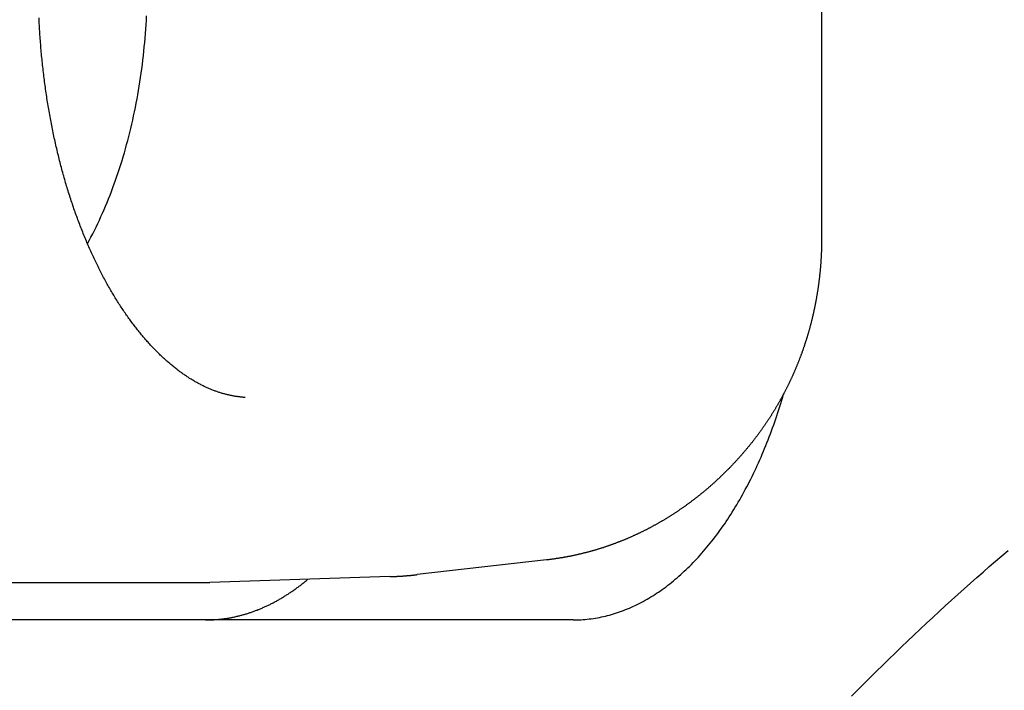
# Model space of a CAD drawing. Extents: x 668 to 3164, y 1007 to 2724.
# Tile 8 of 152: x 900 to 913, y 1741 to 1750. Entities that reach past the tile are written whole.
import ezdxf

# ---------------------------------------------------------------- set-up
doc = ezdxf.new("R2010")
doc.units = 0
doc.layers.add('KF_GRAVIS_12_RIGHT', color=7, linetype='CONTINUOUS')

# ---------------------------------------------------------------- blocks, each defined once
blk = doc.blocks.new('*U16')
at = {"layer": 'KF_GRAVIS_12_RIGHT'}
for p, q in [((81.6254, -499.6168), (81.6254, -506.3832)), ((77.9427, -510.6974), (76.2135, -510.894)), ((59.2608, -511), (73.3857, -511)), ((75.848, -510.9207), (73.4393, -510.9991)), ((78.2996, -511.5), (65.5322, -511.5))]:
    blk.add_line(p, q, dxfattribs=at)
for points in [[(73.9123, -508.523, 0), (73.9023, -508.523, 0), (73.8923, -508.522, 0), (73.8822, -508.521, 0), (73.8722, -508.52, 0), (73.8621, -508.519, 0), (73.852, -508.518, 0), (73.8419, -508.517, 0), (73.8317, -508.516, 0), (73.8216, -508.515, 0), (73.8115, -508.513, 0), (73.8013, -508.512, 0), (73.7911, -508.51, 0), (73.7809, -508.509, 0), (73.7707, -508.507, 0), (73.7605, -508.505, 0), (73.7503, -508.503, 0), (73.7401, -508.501, 0), (73.7298, -508.499, 0), (73.7196, -508.497, 0), (73.7093, -508.495, 0), (73.699, -508.493, 0), (73.6887, -508.49, 0), (73.6784, -508.488, 0), (73.6681, -508.485, 0), (73.6577, -508.483, 0), (73.6474, -508.48, 0), (73.637, -508.477, 0), (73.6267, -508.475, 0), (73.6163, -508.472, 0), (73.6059, -508.469, 0), (73.5955, -508.465, 0), (73.5851, -508.462, 0), (73.5747, -508.459, 0), (73.5642, -508.456, 0), (73.5538, -508.452, 0), (73.5433, -508.449, 0), (73.5329, -508.445, 0), (73.5224, -508.441, 0), (73.5119, -508.438, 0), (73.5014, -508.434, 0), (73.4909, -508.43, 0), (73.4804, -508.426, 0), (73.4698, -508.421, 0), (73.4593, -508.417, 0), (73.4488, -508.413, 0), (73.4382, -508.408, 0), (73.4276, -508.404, 0), (73.417, -508.399, 0), (73.4065, -508.395, 0), (73.3959, -508.39, 0), (73.3853, -508.385, 0), (73.3746, -508.38, 0), (73.364, -508.375, 0), (73.3534, -508.37, 0), (73.3427, -508.365, 0), (73.3321, -508.359, 0), (73.3214, -508.354, 0), (73.3107, -508.348, 0), (73.3001, -508.343, 0), (73.2894, -508.337, 0), (73.2787, -508.331, 0), (73.268, -508.325, 0), (73.2572, -508.319, 0), (73.2465, -508.313, 0), (73.2358, -508.307, 0), (73.225, -508.301, 0), (73.2143, -508.294, 0), (73.2035, -508.288, 0), (73.1928, -508.281, 0), (73.182, -508.274, 0), (73.1712, -508.268, 0), (73.1604, -508.261, 0), (73.1496, -508.254, 0), (73.1388, -508.247, 0), (73.128, -508.24, 0), (73.1172, -508.232, 0), (73.1064, -508.225, 0), (73.0955, -508.217, 0), (73.0847, -508.21, 0), (73.0738, -508.202, 0), (73.063, -508.194, 0), (73.0521, -508.187, 0), (73.0413, -508.179, 0), (73.0304, -508.17, 0), (73.0195, -508.162, 0), (73.0086, -508.154, 0), (72.9977, -508.146, 0), (72.9868, -508.137, 0), (72.9759, -508.129, 0), (72.965, -508.12, 0), (72.9541, -508.111, 0), (72.9431, -508.102, 0), (72.9322, -508.093, 0), (72.9213, -508.084, 0), (72.9103, -508.075, 0), (72.8994, -508.065, 0), (72.8884, -508.056, 0), (72.8774, -508.047, 0), (72.8665, -508.037, 0), (72.8555, -508.027, 0), (72.8445, -508.017, 0), (72.8335, -508.007, 0), (72.8225, -507.997, 0), (72.8116, -507.987, 0), (72.8006, -507.977, 0), (72.7896, -507.966, 0), (72.7786, -507.956, 0), (72.7677, -507.945, 0), (72.7567, -507.935, 0), (72.7458, -507.924, 0), (72.7348, -507.913, 0), (72.7239, -507.902, 0), (72.7129, -507.891, 0), (72.702, -507.879, 0), (72.6911, -507.868, 0), (72.6802, -507.857, 0), (72.6693, -507.845, 0), (72.6584, -507.833, 0), (72.6475, -507.822, 0), (72.6367, -507.81, 0), (72.6258, -507.798, 0), (72.615, -507.786, 0), (72.6041, -507.774, 0), (72.5933, -507.761, 0), (72.5825, -507.749, 0), (72.5717, -507.737, 0), (72.5609, -507.724, 0), (72.5502, -507.711, 0), (72.5394, -507.699, 0), (72.5287, -507.686, 0), (72.518, -507.673, 0), (72.5073, -507.66, 0), (72.4966, -507.647, 0), (72.4859, -507.633, 0), (72.4752, -507.62, 0), (72.4646, -507.606, 0), (72.454, -507.593, 0), (72.4434, -507.579, 0), (72.4328, -507.565, 0), (72.4223, -507.552, 0), (72.4117, -507.538, 0), (72.4012, -507.524, 0), (72.3907, -507.509, 0), (72.3802, -507.495, 0), (72.3698, -507.481, 0), (72.3593, -507.466, 0), (72.3489, -507.452, 0), (72.3385, -507.437, 0), (72.3282, -507.422, 0), (72.3178, -507.408, 0), (72.3075, -507.393, 0), (72.2972, -507.378, 0), (72.2869, -507.362, 0), (72.2767, -507.347, 0), (72.2665, -507.332, 0), (72.2563, -507.316, 0), (72.2461, -507.301, 0), (72.236, -507.285, 0), (72.2259, -507.27, 0), (72.2158, -507.254, 0), (72.2057, -507.238, 0), (72.1957, -507.222, 0), (72.1857, -507.206, 0), (72.1758, -507.19, 0), (72.1658, -507.174, 0), (72.1559, -507.157, 0), (72.1461, -507.141, 0), (72.1362, -507.124, 0), (72.1264, -507.108, 0), (72.1167, -507.091, 0), (72.1069, -507.074, 0), (72.0972, -507.057, 0), (72.0875, -507.04, 0), (72.0779, -507.023, 0), (72.0683, -507.006, 0), (72.0587, -506.989, 0), (72.0492, -506.971, 0), (72.0397, -506.954, 0), (72.0302, -506.936, 0), (72.0208, -506.919, 0), (72.0114, -506.901, 0), (72.0021, -506.883, 0), (71.9928, -506.865, 0), (71.9835, -506.847, 0), (71.9742, -506.829, 0), (71.965, -506.811, 0), (71.9559, -506.793, 0), (71.9468, -506.774, 0), (71.9377, -506.756, 0), (71.9286, -506.738, 0), (71.9196, -506.719, 0), (71.9106, -506.7, 0), (71.9017, -506.682, 0), (71.8928, -506.663, 0), (71.884, -506.644, 0), (71.8752, -506.625, 0), (71.8664, -506.606, 0), (71.8577, -506.587, 0), (71.849, -506.568, 0), (71.8404, -506.548, 0), (71.8318, -506.529, 0), (71.8232, -506.509, 0), (71.8147, -506.49, 0), (71.8062, -506.47, 0), (71.7978, -506.451, 0), (71.7894, -506.431, 0), (71.7811, -506.411, 0), (71.7728, -506.391, 0), (71.7645, -506.371, 0), (71.7563, -506.351, 0), (71.7481, -506.331, 0), (71.74, -506.311, 0), (71.7319, -506.291, 0), (71.7239, -506.27, 0), (71.7159, -506.25, 0), (71.708, -506.229, 0), (71.7001, -506.209, 0), (71.6923, -506.188, 0), (71.6845, -506.167, 0), (71.6767, -506.147, 0), (71.669, -506.126, 0), (71.6614, -506.105, 0), (71.6538, -506.084, 0), (71.6462, -506.063, 0), (71.6387, -506.042, 0), (71.6313, -506.021, 0), (71.6239, -505.999, 0), (71.6165, -505.978, 0), (71.6092, -505.957, 0), (71.602, -505.935, 0), (71.5948, -505.914, 0), (71.5876, -505.892, 0), (71.5805, -505.871, 0), (71.5735, -505.849, 0), (71.5665, -505.827, 0), (71.5595, -505.805, 0), (71.5526, -505.783, 0), (71.5458, -505.761, 0), (71.539, -505.739, 0), (71.5322, -505.717, 0), (71.5256, -505.695, 0), (71.5189, -505.673, 0), (71.5124, -505.651, 0), (71.5058, -505.628, 0), (71.4994, -505.606, 0), (71.493, -505.584, 0), (71.4866, -505.561, 0), (71.4803, -505.539, 0), (71.474, -505.516, 0), (71.4679, -505.493, 0), (71.4617, -505.471, 0), (71.4556, -505.448, 0), (71.4496, -505.425, 0), (71.4436, -505.402, 0), (71.4377, -505.379, 0), (71.4318, -505.356, 0), (71.426, -505.333, 0), (71.4203, -505.31, 0), (71.4146, -505.287, 0), (71.4089, -505.264, 0), (71.4034, -505.241, 0), (71.3978, -505.217, 0), (71.3924, -505.194, 0), (71.3869, -505.171, 0), (71.3816, -505.147, 0), (71.3763, -505.124, 0), (71.371, -505.1, 0), (71.3659, -505.077, 0), (71.3607, -505.053, 0), (71.3556, -505.029, 0), (71.3506, -505.006, 0), (71.3457, -504.982, 0), (71.3408, -504.958, 0), (71.3359, -504.934, 0), (71.3312, -504.91, 0), (71.3264, -504.886, 0), (71.3218, -504.862, 0), (71.3172, -504.838, 0), (71.3126, -504.814, 0), (71.3081, -504.79, 0), (71.3037, -504.766, 0), (71.2993, -504.742, 0), (71.295, -504.718, 0), (71.2907, -504.694, 0), (71.2866, -504.669, 0), (71.2824, -504.645, 0), (71.2783, -504.621, 0), (71.2743, -504.596, 0), (71.2704, -504.572, 0), (71.2665, -504.548, 0), (71.2626, -504.523, 0), (71.2589, -504.499, 0), (71.2552, -504.474, 0), (71.2515, -504.449, 0), (71.2479, -504.425, 0), (71.2444, -504.4, 0), (71.2409, -504.375, 0), (71.2375, -504.351, 0), (71.2342, -504.326, 0), (71.2309, -504.301, 0), (71.2277, -504.277, 0), (71.2245, -504.252, 0), (71.2214, -504.227, 0), (71.2184, -504.202, 0), (71.2154, -504.177, 0), (71.2125, -504.152, 0), (71.2096, -504.127, 0), (71.2068, -504.102, 0), (71.2041, -504.077, 0), (71.2015, -504.052, 0), (71.1989, -504.027, 0), (71.1963, -504.002, 0), (71.1938, -503.977, 0), (71.1914, -503.952, 0), (71.1891, -503.927, 0), (71.1868, -503.902, 0), (71.1846, -503.876, 0), (71.1824, -503.851, 0), (71.1803, -503.826, 0), (71.1783, -503.801, 0), (71.1763, -503.776, 0), (71.1744, -503.75, 0), (71.1726, -503.725, 0), (71.1708, -503.7, 0), (71.1691, -503.674, 0), (71.1675, -503.649, 0), (71.1659, -503.624, 0), (71.1643, -503.598, 0), (71.1629, -503.573, 0), (71.1615, -503.548, 0), (71.1602, -503.522, 0), (71.1589, -503.497, 0), (71.1577, -503.471, 0), (71.1565, -503.446, 0)], [(71.8041, -506.466, 0), (71.8277, -506.422, 0), (71.8511, -506.379, 0), (71.8741, -506.334, 0), (71.8968, -506.289, 0), (71.9192, -506.244, 0), (71.9414, -506.198, 0), (71.9631, -506.152, 0), (71.9846, -506.105, 0), (72.0058, -506.058, 0), (72.0266, -506.011, 0), (72.0471, -505.963, 0), (72.0673, -505.914, 0), (72.0871, -505.866, 0), (72.1066, -505.816, 0), (72.1258, -505.767, 0), (72.1446, -505.717, 0), (72.1631, -505.666, 0), (72.1812, -505.615, 0), (72.199, -505.564, 0), (72.2164, -505.513, 0), (72.2335, -505.461, 0), (72.2502, -505.409, 0), (72.2665, -505.356, 0), (72.2825, -505.303, 0), (72.2981, -505.25, 0), (72.3134, -505.196, 0), (72.3283, -505.142, 0), (72.3428, -505.088, 0), (72.3569, -505.033, 0), (72.3707, -504.979, 0), (72.3841, -504.924, 0), (72.3971, -504.868, 0), (72.4097, -504.813, 0), (72.422, -504.757, 0), (72.4339, -504.701, 0), (72.4453, -504.644, 0), (72.4564, -504.588, 0), (72.4671, -504.531, 0), (72.4774, -504.474, 0), (72.4874, -504.416, 0), (72.4969, -504.359, 0), (72.506, -504.301, 0), (72.5147, -504.243, 0), (72.5231, -504.185, 0), (72.531, -504.127, 0), (72.5386, -504.069, 0), (72.5457, -504.01, 0), (72.5524, -503.951, 0), (72.5587, -503.893, 0), (72.5647, -503.834, 0), (72.5702, -503.775, 0), (72.5753, -503.716, 0), (72.58, -503.656, 0), (72.5843, -503.597, 0), (72.5882, -503.537, 0), (72.5917, -503.478, 0), (72.5948, -503.418, 0)], [(82.0255, -512.519, 0), (82.1087, -512.435, 0), (82.1919, -512.352, 0), (82.2752, -512.269, 0), (82.3586, -512.186, 0), (82.442, -512.104, 0), (82.5255, -512.023, 0), (82.6091, -511.942, 0), (82.6927, -511.861, 0), (82.7763, -511.781, 0), (82.8601, -511.702, 0), (82.9438, -511.623, 0), (83.0277, -511.544, 0), (83.1115, -511.466, 0), (83.1954, -511.389, 0), (83.2794, -511.312, 0), (83.3634, -511.235, 0), (83.4474, -511.159, 0), (83.5315, -511.084, 0), (83.6157, -511.009, 0), (83.6998, -510.934, 0), (83.784, -510.86, 0), (83.8682, -510.787, 0), (83.9525, -510.714, 0), (84.0368, -510.641, 0), (84.1211, -510.569, 0)], [(81.6254, -506.383, 0), (81.6254, -506.391, 0), (81.6254, -506.399, 0), (81.6254, -506.407, 0), (81.6253, -506.415, 0), (81.6252, -506.423, 0), (81.6252, -506.43, 0), (81.6251, -506.438, 0), (81.625, -506.446, 0), (81.6249, -506.454, 0), (81.6248, -506.462, 0), (81.6246, -506.47, 0), (81.6245, -506.478, 0), (81.6243, -506.485, 0), (81.6241, -506.493, 0), (81.6239, -506.501, 0), (81.6237, -506.509, 0), (81.6235, -506.517, 0), (81.6233, -506.525, 0), (81.6231, -506.533, 0), (81.6228, -506.54, 0), (81.6225, -506.548, 0), (81.6223, -506.556, 0), (81.622, -506.564, 0), (81.6217, -506.572, 0), (81.6213, -506.58, 0), (81.621, -506.588, 0), (81.6207, -506.595, 0), (81.6203, -506.603, 0), (81.6199, -506.611, 0), (81.6196, -506.619, 0), (81.6192, -506.627, 0), (81.6187, -506.635, 0), (81.6183, -506.643, 0), (81.6179, -506.65, 0), (81.6174, -506.658, 0), (81.617, -506.666, 0), (81.6165, -506.674, 0), (81.616, -506.682, 0), (81.6155, -506.69, 0), (81.615, -506.698, 0), (81.6145, -506.705, 0), (81.6139, -506.713, 0), (81.6134, -506.721, 0), (81.6128, -506.729, 0), (81.6122, -506.737, 0), (81.6116, -506.745, 0), (81.611, -506.752, 0), (81.6104, -506.76, 0), (81.6098, -506.768, 0), (81.6091, -506.776, 0), (81.6084, -506.784, 0), (81.6078, -506.792, 0), (81.6071, -506.799, 0), (81.6064, -506.807, 0), (81.6057, -506.815, 0), (81.6049, -506.823, 0), (81.6042, -506.831, 0), (81.6034, -506.838, 0), (81.6027, -506.846, 0), (81.6019, -506.854, 0), (81.6011, -506.862, 0), (81.6003, -506.87, 0), (81.5995, -506.878, 0), (81.5987, -506.885, 0), (81.5978, -506.893, 0), (81.5969, -506.901, 0), (81.5961, -506.909, 0), (81.5952, -506.917, 0), (81.5943, -506.924, 0), (81.5934, -506.932, 0), (81.5924, -506.94, 0), (81.5915, -506.948, 0), (81.5906, -506.956, 0), (81.5896, -506.963, 0), (81.5886, -506.971, 0), (81.5876, -506.979, 0), (81.5866, -506.987, 0), (81.5856, -506.995, 0), (81.5846, -507.002, 0), (81.5835, -507.01, 0), (81.5825, -507.018, 0), (81.5814, -507.026, 0), (81.5803, -507.033, 0), (81.5792, -507.041, 0), (81.5781, -507.049, 0), (81.577, -507.057, 0), (81.5758, -507.065, 0), (81.5747, -507.072, 0), (81.5735, -507.08, 0), (81.5723, -507.088, 0), (81.5711, -507.096, 0), (81.5699, -507.103, 0), (81.5687, -507.111, 0), (81.5675, -507.119, 0), (81.5662, -507.127, 0), (81.565, -507.134, 0), (81.5637, -507.142, 0), (81.5624, -507.15, 0), (81.5611, -507.158, 0), (81.5598, -507.165, 0), (81.5585, -507.173, 0), (81.5571, -507.181, 0), (81.5558, -507.189, 0), (81.5544, -507.196, 0), (81.553, -507.204, 0), (81.5517, -507.212, 0), (81.5502, -507.219, 0), (81.5488, -507.227, 0), (81.5474, -507.235, 0), (81.5459, -507.243, 0), (81.5445, -507.25, 0), (81.543, -507.258, 0), (81.5415, -507.266, 0), (81.54, -507.273, 0), (81.5385, -507.281, 0), (81.537, -507.289, 0), (81.5355, -507.296, 0), (81.5339, -507.304, 0), (81.5323, -507.312, 0), (81.5308, -507.32, 0), (81.5292, -507.327, 0), (81.5276, -507.335, 0), (81.5259, -507.343, 0), (81.5243, -507.35, 0), (81.5227, -507.358, 0), (81.521, -507.366, 0), (81.5193, -507.373, 0), (81.5176, -507.381, 0), (81.5159, -507.389, 0), (81.5142, -507.396, 0), (81.5125, -507.404, 0), (81.5108, -507.412, 0), (81.509, -507.419, 0), (81.5072, -507.427, 0), (81.5055, -507.434, 0), (81.5037, -507.442, 0), (81.5018, -507.45, 0), (81.5, -507.457, 0), (81.4982, -507.465, 0), (81.4963, -507.473, 0), (81.4945, -507.48, 0), (81.4926, -507.488, 0), (81.4907, -507.495, 0), (81.4888, -507.503, 0), (81.4869, -507.511, 0), (81.485, -507.518, 0), (81.483, -507.526, 0), (81.4811, -507.534, 0), (81.4791, -507.541, 0), (81.4771, -507.549, 0), (81.4751, -507.556, 0), (81.4731, -507.564, 0), (81.4711, -507.571, 0), (81.4691, -507.579, 0), (81.467, -507.587, 0), (81.465, -507.594, 0), (81.4629, -507.602, 0), (81.4608, -507.609, 0), (81.4587, -507.617, 0), (81.4566, -507.624, 0), (81.4544, -507.632, 0), (81.4523, -507.639, 0), (81.4501, -507.647, 0), (81.448, -507.655, 0), (81.4458, -507.662, 0), (81.4436, -507.67, 0), (81.4414, -507.677, 0), (81.4392, -507.685, 0), (81.4369, -507.692, 0), (81.4347, -507.7, 0), (81.4324, -507.707, 0), (81.4301, -507.715, 0), (81.4278, -507.722, 0), (81.4255, -507.73, 0), (81.4232, -507.737, 0), (81.4209, -507.745, 0), (81.4186, -507.752, 0), (81.4162, -507.76, 0), (81.4138, -507.767, 0), (81.4114, -507.775, 0), (81.409, -507.782, 0), (81.4066, -507.79, 0), (81.4042, -507.797, 0), (81.4018, -507.804, 0), (81.3993, -507.812, 0), (81.3969, -507.819, 0), (81.3944, -507.827, 0), (81.3919, -507.834, 0), (81.3894, -507.842, 0), (81.3869, -507.849, 0), (81.3843, -507.856, 0), (81.3818, -507.864, 0), (81.3792, -507.871, 0), (81.3767, -507.879, 0), (81.3741, -507.886, 0), (81.3715, -507.894, 0), (81.3689, -507.901, 0), (81.3663, -507.908, 0), (81.3636, -507.916, 0), (81.361, -507.923, 0), (81.3583, -507.93, 0), (81.3556, -507.938, 0), (81.3529, -507.945, 0), (81.3502, -507.953, 0), (81.3475, -507.96, 0), (81.3448, -507.967, 0), (81.342, -507.975, 0), (81.3393, -507.982, 0), (81.3365, -507.989, 0), (81.3337, -507.997, 0), (81.3309, -508.004, 0), (81.3281, -508.011, 0), (81.3253, -508.019, 0), (81.3225, -508.026, 0), (81.3196, -508.033, 0), (81.3168, -508.04, 0), (81.3139, -508.048, 0), (81.311, -508.055, 0), (81.3081, -508.062, 0), (81.3052, -508.07, 0), (81.3023, -508.077, 0), (81.2993, -508.084, 0), (81.2964, -508.091, 0), (81.2934, -508.099, 0), (81.2904, -508.106, 0), (81.2874, -508.113, 0), (81.2844, -508.12, 0), (81.2814, -508.128, 0), (81.2784, -508.135, 0), (81.2753, -508.142, 0), (81.2722, -508.149, 0), (81.2692, -508.156, 0), (81.2661, -508.164, 0), (81.263, -508.171, 0), (81.2599, -508.178, 0), (81.2567, -508.185, 0), (81.2536, -508.192, 0), (81.2505, -508.2, 0), (81.2473, -508.207, 0), (81.2441, -508.214, 0), (81.2409, -508.221, 0), (81.2377, -508.228, 0), (81.2345, -508.235, 0), (81.2313, -508.243, 0), (81.228, -508.25, 0), (81.2248, -508.257, 0), (81.2215, -508.264, 0), (81.2182, -508.271, 0), (81.2149, -508.278, 0), (81.2116, -508.285, 0), (81.2083, -508.292, 0), (81.2049, -508.299, 0), (81.2016, -508.307, 0), (81.1982, -508.314, 0), (81.1949, -508.321, 0), (81.1915, -508.328, 0), (81.1881, -508.335, 0), (81.1847, -508.342, 0), (81.1812, -508.349, 0), (81.1778, -508.356, 0), (81.1743, -508.363, 0), (81.1709, -508.37, 0), (81.1674, -508.377, 0), (81.1639, -508.384, 0), (81.1604, -508.391, 0), (81.1569, -508.398, 0), (81.1534, -508.405, 0), (81.1498, -508.412, 0), (81.1463, -508.419, 0), (81.1427, -508.426, 0), (81.1391, -508.433, 0), (81.1355, -508.44, 0), (81.1319, -508.447, 0), (81.1283, -508.454, 0), (81.1247, -508.461, 0), (81.121, -508.468, 0), (81.1174, -508.475, 0), (81.1137, -508.482, 0), (81.11, -508.489, 0), (81.1063, -508.496, 0), (81.1026, -508.502, 0), (81.0989, -508.509, 0), (81.0952, -508.516, 0), (81.0914, -508.523, 0), (81.0876, -508.53, 0), (81.0839, -508.537, 0), (81.0801, -508.544, 0), (81.0763, -508.551, 0), (81.0725, -508.557, 0), (81.0687, -508.564, 0), (81.0648, -508.571, 0), (81.061, -508.578, 0), (81.0571, -508.585, 0), (81.0532, -508.592, 0), (81.0494, -508.598, 0), (81.0455, -508.605, 0), (81.0415, -508.612, 0), (81.0376, -508.619, 0), (81.0337, -508.626, 0), (81.0297, -508.632, 0), (81.0258, -508.639, 0), (81.0218, -508.646, 0), (81.0178, -508.653, 0), (81.0138, -508.659, 0), (81.0098, -508.666, 0), (81.0058, -508.673, 0), (81.0017, -508.679, 0), (80.9977, -508.686, 0), (80.9936, -508.693, 0), (80.9895, -508.7, 0), (80.9855, -508.706, 0), (80.9814, -508.713, 0), (80.9772, -508.72, 0), (80.9731, -508.726, 0), (80.969, -508.733, 0), (80.9648, -508.74, 0), (80.9607, -508.746, 0), (80.9565, -508.753, 0), (80.9523, -508.76, 0), (80.9481, -508.766, 0), (80.9439, -508.773, 0), (80.9397, -508.779, 0), (80.9354, -508.786, 0), (80.9312, -508.793, 0), (80.9269, -508.799, 0), (80.9227, -508.806, 0), (80.9184, -508.812, 0), (80.9141, -508.819, 0), (80.9098, -508.825, 0), (80.9055, -508.832, 0), (80.9011, -508.838, 0), (80.8968, -508.845, 0), (80.8924, -508.851, 0), (80.888, -508.858, 0), (80.8837, -508.864, 0), (80.8793, -508.871, 0), (80.8749, -508.877, 0), (80.8704, -508.884, 0), (80.866, -508.89, 0), (80.8616, -508.897, 0), (80.8571, -508.903, 0), (80.8526, -508.91, 0), (80.8482, -508.916, 0), (80.8437, -508.923, 0), (80.8392, -508.929, 0), (80.8347, -508.935, 0), (80.8301, -508.942, 0), (80.8256, -508.948, 0), (80.821, -508.955, 0), (80.8165, -508.961, 0), (80.8119, -508.967, 0), (80.8073, -508.974, 0), (80.8027, -508.98, 0), (80.7981, -508.986, 0), (80.7935, -508.993, 0), (80.7889, -508.999, 0), (80.7842, -509.005, 0), (80.7795, -509.012, 0), (80.7749, -509.018, 0), (80.7702, -509.024, 0), (80.7655, -509.03, 0), (80.7608, -509.037, 0), (80.7561, -509.043, 0), (80.7514, -509.049, 0), (80.7466, -509.056, 0), (80.7419, -509.062, 0), (80.7371, -509.068, 0), (80.7323, -509.074, 0), (80.7275, -509.08, 0), (80.7227, -509.087, 0), (80.7179, -509.093, 0), (80.7131, -509.099, 0), (80.7083, -509.105, 0), (80.7034, -509.111, 0), (80.6986, -509.117, 0), (80.6937, -509.124, 0), (80.6888, -509.13, 0), (80.6839, -509.136, 0), (80.679, -509.142, 0), (80.6741, -509.148, 0), (80.6692, -509.154, 0), (80.6643, -509.16, 0), (80.6593, -509.166, 0)], [(78.2996, -511.5, 0), (78.3268, -511.5, 0), (78.354, -511.499, 0), (78.3812, -511.498, 0), (78.4084, -511.497, 0), (78.4356, -511.495, 0), (78.4628, -511.493, 0), (78.4899, -511.49, 0), (78.5171, -511.487, 0), (78.5442, -511.483, 0), (78.5713, -511.48, 0), (78.5984, -511.475, 0), (78.6255, -511.471, 0), (78.6525, -511.465, 0), (78.6795, -511.46, 0), (78.7065, -511.454, 0), (78.7335, -511.448, 0), (78.7604, -511.441, 0), (78.7873, -511.434, 0), (78.8141, -511.426, 0), (78.841, -511.418, 0), (78.8677, -511.41, 0), (78.8945, -511.401, 0), (78.9212, -511.392, 0), (78.9478, -511.383, 0), (78.9744, -511.373, 0), (79.001, -511.362, 0), (79.0274, -511.352, 0), (79.0539, -511.34, 0), (79.0803, -511.329, 0), (79.1066, -511.317, 0), (79.1329, -511.305, 0), (79.1591, -511.292, 0), (79.1852, -511.279, 0), (79.2113, -511.265, 0), (79.2373, -511.251, 0), (79.2632, -511.237, 0), (79.2891, -511.222, 0), (79.3149, -511.207, 0), (79.3406, -511.192, 0), (79.3662, -511.176, 0), (79.3918, -511.16, 0), (79.4173, -511.143, 0), (79.4427, -511.126, 0), (79.468, -511.109, 0), (79.4932, -511.091, 0), (79.5183, -511.073, 0), (79.5434, -511.055, 0), (79.5683, -511.036, 0), (79.5932, -511.016, 0), (79.6179, -510.997, 0), (79.6426, -510.977, 0), (79.6672, -510.956, 0), (79.6916, -510.936, 0), (79.716, -510.914, 0), (79.7402, -510.893, 0), (79.7644, -510.871, 0), (79.7884, -510.849, 0), (79.8124, -510.826, 0), (79.8362, -510.804, 0), (79.8599, -510.78, 0), (79.8834, -510.757, 0), (79.9069, -510.733, 0), (79.9303, -510.708, 0), (79.9535, -510.684, 0), (79.9766, -510.659, 0), (79.9996, -510.633, 0), (80.0224, -510.607, 0), (80.0451, -510.581, 0), (80.0677, -510.555, 0), (80.0902, -510.528, 0), (80.1125, -510.501, 0), (80.1347, -510.474, 0), (80.1568, -510.446, 0), (80.1787, -510.418, 0), (80.2005, -510.389, 0), (80.2221, -510.361, 0), (80.2436, -510.332, 0), (80.2649, -510.302, 0), (80.2862, -510.273, 0), (80.3072, -510.243, 0), (80.3281, -510.212, 0), (80.3489, -510.182, 0), (80.3695, -510.151, 0), (80.3899, -510.119, 0), (80.4102, -510.088, 0), (80.4304, -510.056, 0), (80.4503, -510.024, 0), (80.4702, -509.991, 0), (80.4898, -509.958, 0), (80.5093, -509.925, 0), (80.5286, -509.892, 0), (80.5478, -509.858, 0), (80.5668, -509.824, 0), (80.5856, -509.79, 0), (80.6043, -509.756, 0), (80.6228, -509.721, 0), (80.6411, -509.686, 0), (80.6592, -509.65, 0), (80.6772, -509.615, 0), (80.695, -509.579, 0), (80.7126, -509.543, 0), (80.73, -509.506, 0), (80.7473, -509.47, 0), (80.7644, -509.433, 0), (80.7813, -509.396, 0), (80.798, -509.358, 0), (80.8145, -509.321, 0), (80.8308, -509.283, 0), (80.8469, -509.244, 0), (80.8629, -509.206, 0), (80.8786, -509.167, 0), (80.8942, -509.129, 0), (80.9096, -509.089, 0), (80.9248, -509.05, 0), (80.9398, -509.01, 0), (80.9546, -508.971, 0), (80.9691, -508.931, 0), (80.9835, -508.89, 0), (80.9977, -508.85, 0), (81.0117, -508.809, 0), (81.0255, -508.768, 0), (81.0391, -508.727, 0), (81.0525, -508.686, 0), (81.0657, -508.645, 0), (81.0787, -508.603, 0), (81.0914, -508.561, 0), (81.104, -508.519, 0), (81.1163, -508.477, 0)], [(80.6593, -509.166, 0), (80.654, -509.173, 0), (80.6487, -509.179, 0), (80.6434, -509.186, 0), (80.6381, -509.192, 0), (80.6327, -509.199, 0), (80.6274, -509.205, 0), (80.622, -509.211, 0), (80.6167, -509.218, 0), (80.6113, -509.224, 0), (80.6059, -509.231, 0), (80.6005, -509.237, 0), (80.5951, -509.243, 0), (80.5896, -509.25, 0), (80.5842, -509.256, 0), (80.5787, -509.262, 0), (80.5733, -509.269, 0), (80.5678, -509.275, 0), (80.5623, -509.281, 0), (80.5568, -509.288, 0), (80.5513, -509.294, 0), (80.5458, -509.3, 0), (80.5403, -509.307, 0), (80.5347, -509.313, 0), (80.5292, -509.319, 0), (80.5236, -509.325, 0), (80.518, -509.332, 0), (80.5125, -509.338, 0), (80.5069, -509.344, 0), (80.5012, -509.35, 0), (80.4956, -509.356, 0), (80.49, -509.363, 0), (80.4844, -509.369, 0), (80.4787, -509.375, 0), (80.473, -509.381, 0), (80.4674, -509.387, 0), (80.4617, -509.393, 0), (80.456, -509.399, 0), (80.4503, -509.405, 0), (80.4446, -509.412, 0), (80.4388, -509.418, 0), (80.4331, -509.424, 0), (80.4273, -509.43, 0), (80.4216, -509.436, 0), (80.4158, -509.442, 0), (80.41, -509.448, 0), (80.4042, -509.454, 0), (80.3984, -509.46, 0), (80.3926, -509.466, 0), (80.3868, -509.472, 0), (80.3809, -509.478, 0), (80.3751, -509.484, 0), (80.3692, -509.49, 0), (80.3633, -509.496, 0), (80.3575, -509.502, 0), (80.3516, -509.507, 0), (80.3457, -509.513, 0), (80.3397, -509.519, 0), (80.3338, -509.525, 0), (80.3279, -509.531, 0), (80.3219, -509.537, 0), (80.316, -509.543, 0), (80.31, -509.549, 0), (80.304, -509.554, 0), (80.298, -509.56, 0), (80.292, -509.566, 0), (80.286, -509.572, 0), (80.28, -509.578, 0), (80.274, -509.583, 0), (80.2679, -509.589, 0), (80.2619, -509.595, 0), (80.2558, -509.601, 0), (80.2497, -509.606, 0), (80.2436, -509.612, 0), (80.2375, -509.618, 0), (80.2314, -509.623, 0), (80.2253, -509.629, 0), (80.2192, -509.635, 0), (80.213, -509.64, 0), (80.2069, -509.646, 0), (80.2007, -509.652, 0), (80.1945, -509.657, 0), (80.1883, -509.663, 0), (80.1822, -509.669, 0), (80.176, -509.674, 0), (80.1697, -509.68, 0), (80.1635, -509.685, 0), (80.1573, -509.691, 0), (80.151, -509.696, 0), (80.1448, -509.702, 0), (80.1385, -509.707, 0), (80.1322, -509.713, 0), (80.1259, -509.718, 0), (80.1196, -509.724, 0), (80.1133, -509.729, 0), (80.107, -509.735, 0), (80.1007, -509.74, 0), (80.0943, -509.746, 0), (80.088, -509.751, 0), (80.0816, -509.756, 0), (80.0753, -509.762, 0), (80.0689, -509.767, 0), (80.0625, -509.773, 0), (80.0561, -509.778, 0), (80.0497, -509.783, 0), (80.0432, -509.789, 0), (80.0368, -509.794, 0), (80.0304, -509.799, 0), (80.0239, -509.804, 0), (80.0175, -509.81, 0), (80.011, -509.815, 0), (80.0045, -509.82, 0), (79.998, -509.825, 0), (79.9915, -509.831, 0), (79.985, -509.836, 0), (79.9785, -509.841, 0), (79.9719, -509.846, 0), (79.9654, -509.852, 0), (79.9588, -509.857, 0), (79.9523, -509.862, 0), (79.9457, -509.867, 0), (79.9391, -509.872, 0), (79.9325, -509.877, 0), (79.9259, -509.882, 0), (79.9193, -509.887, 0), (79.9127, -509.892, 0), (79.9061, -509.898, 0), (79.8994, -509.903, 0), (79.8928, -509.908, 0), (79.8861, -509.913, 0), (79.8794, -509.918, 0), (79.8728, -509.923, 0), (79.8661, -509.928, 0), (79.8594, -509.933, 0), (79.8527, -509.938, 0), (79.8459, -509.942, 0), (79.8392, -509.947, 0), (79.8325, -509.952, 0), (79.8257, -509.957, 0), (79.819, -509.962, 0), (79.8122, -509.967, 0), (79.8054, -509.972, 0), (79.7986, -509.977, 0), (79.7918, -509.982, 0), (79.785, -509.986, 0), (79.7782, -509.991, 0), (79.7714, -509.996, 0), (79.7645, -510.001, 0), (79.7577, -510.006, 0), (79.7508, -510.01, 0), (79.744, -510.015, 0), (79.7371, -510.02, 0), (79.7302, -510.024, 0), (79.7233, -510.029, 0), (79.7164, -510.034, 0), (79.7095, -510.039, 0), (79.7026, -510.043, 0), (79.6957, -510.048, 0), (79.6887, -510.052, 0), (79.6818, -510.057, 0), (79.6748, -510.062, 0), (79.6679, -510.066, 0), (79.6609, -510.071, 0), (79.6539, -510.075, 0), (79.6469, -510.08, 0), (79.6399, -510.084, 0), (79.6329, -510.089, 0), (79.6259, -510.094, 0), (79.6188, -510.098, 0), (79.6118, -510.102, 0), (79.6048, -510.107, 0), (79.5977, -510.111, 0), (79.5906, -510.116, 0), (79.5836, -510.12, 0), (79.5765, -510.125, 0), (79.5694, -510.129, 0), (79.5623, -510.133, 0), (79.5552, -510.138, 0), (79.548, -510.142, 0), (79.5409, -510.146, 0), (79.5338, -510.151, 0), (79.5266, -510.155, 0), (79.5195, -510.159, 0), (79.5123, -510.164, 0), (79.5051, -510.168, 0), (79.498, -510.172, 0), (79.4908, -510.176, 0), (79.4836, -510.181, 0), (79.4764, -510.185, 0), (79.4692, -510.189, 0), (79.4619, -510.193, 0), (79.4547, -510.197, 0), (79.4475, -510.202, 0), (79.4402, -510.206, 0), (79.433, -510.21, 0), (79.4257, -510.214, 0), (79.4184, -510.218, 0), (79.4111, -510.222, 0), (79.4038, -510.226, 0), (79.3965, -510.23, 0), (79.3892, -510.234, 0), (79.3819, -510.238, 0), (79.3746, -510.242, 0), (79.3673, -510.246, 0), (79.3599, -510.25, 0), (79.3526, -510.254, 0), (79.3452, -510.258, 0), (79.3378, -510.262, 0), (79.3305, -510.266, 0), (79.3231, -510.27, 0), (79.3157, -510.274, 0), (79.3083, -510.277, 0), (79.3009, -510.281, 0), (79.2935, -510.285, 0), (79.2861, -510.289, 0), (79.2786, -510.293, 0), (79.2712, -510.297, 0), (79.2638, -510.3, 0), (79.2563, -510.304, 0), (79.2488, -510.308, 0), (79.2414, -510.312, 0), (79.2339, -510.315, 0), (79.2264, -510.319, 0), (79.2189, -510.323, 0), (79.2114, -510.326, 0), (79.2039, -510.33, 0), (79.1964, -510.334, 0), (79.1889, -510.337, 0), (79.1814, -510.341, 0), (79.1738, -510.344, 0), (79.1663, -510.348, 0), (79.1587, -510.351, 0), (79.1512, -510.355, 0), (79.1436, -510.359, 0), (79.136, -510.362, 0), (79.1284, -510.366, 0), (79.1208, -510.369, 0), (79.1132, -510.372, 0), (79.1056, -510.376, 0), (79.098, -510.379, 0), (79.0904, -510.383, 0), (79.0828, -510.386, 0), (79.0752, -510.39, 0), (79.0675, -510.393, 0), (79.0599, -510.396, 0), (79.0522, -510.4, 0), (79.0446, -510.403, 0), (79.0369, -510.406, 0), (79.0292, -510.409, 0), (79.0215, -510.413, 0), (79.0138, -510.416, 0), (79.0061, -510.419, 0), (78.9984, -510.422, 0), (78.9907, -510.426, 0), (78.983, -510.429, 0), (78.9753, -510.432, 0), (78.9676, -510.435, 0), (78.9598, -510.438, 0), (78.9521, -510.441, 0), (78.9443, -510.445, 0), (78.9366, -510.448, 0), (78.9288, -510.451, 0), (78.921, -510.454, 0), (78.9133, -510.457, 0), (78.9055, -510.46, 0), (78.8977, -510.463, 0), (78.8899, -510.466, 0), (78.8821, -510.469, 0), (78.8743, -510.472, 0), (78.8665, -510.475, 0), (78.8586, -510.478, 0), (78.8508, -510.48, 0), (78.843, -510.483, 0), (78.8351, -510.486, 0), (78.8273, -510.489, 0), (78.8194, -510.492, 0), (78.8116, -510.495, 0), (78.8037, -510.498, 0), (78.7958, -510.5, 0), (78.788, -510.503, 0), (78.7801, -510.506, 0), (78.7722, -510.509, 0), (78.7643, -510.511, 0), (78.7564, -510.514, 0), (78.7485, -510.517, 0), (78.7406, -510.519, 0), (78.7327, -510.522, 0), (78.7247, -510.525, 0), (78.7168, -510.527, 0), (78.7089, -510.53, 0), (78.7009, -510.533, 0), (78.693, -510.535, 0), (78.685, -510.538, 0), (78.6771, -510.54, 0), (78.6691, -510.543, 0), (78.6611, -510.545, 0), (78.6532, -510.548, 0), (78.6452, -510.55, 0), (78.6372, -510.553, 0), (78.6292, -510.555, 0), (78.6212, -510.558, 0), (78.6132, -510.56, 0), (78.6052, -510.562, 0), (78.5972, -510.565, 0), (78.5892, -510.567, 0), (78.5812, -510.569, 0), (78.5731, -510.572, 0), (78.5651, -510.574, 0), (78.5571, -510.576, 0), (78.549, -510.579, 0), (78.541, -510.581, 0), (78.5329, -510.583, 0), (78.5249, -510.585, 0), (78.5168, -510.587, 0), (78.5087, -510.59, 0), (78.5007, -510.592, 0), (78.4926, -510.594, 0), (78.4845, -510.596, 0), (78.4764, -510.598, 0), (78.4683, -510.6, 0), (78.4602, -510.602, 0), (78.4521, -510.604, 0), (78.444, -510.606, 0), (78.4359, -510.608, 0), (78.4278, -510.61, 0), (78.4197, -510.612, 0), (78.4116, -510.614, 0), (78.4035, -510.616, 0), (78.3953, -510.618, 0), (78.3872, -510.62, 0), (78.3791, -510.622, 0), (78.3709, -510.624, 0), (78.3628, -510.626, 0), (78.3546, -510.628, 0), (78.3465, -510.63, 0), (78.3383, -510.631, 0), (78.3301, -510.633, 0), (78.322, -510.635, 0), (78.3138, -510.637, 0), (78.3056, -510.638, 0), (78.2974, -510.64, 0), (78.2893, -510.642, 0), (78.2811, -510.644, 0), (78.2729, -510.645, 0), (78.2647, -510.647, 0), (78.2565, -510.649, 0), (78.2483, -510.65, 0), (78.2401, -510.652, 0), (78.2319, -510.653, 0), (78.2237, -510.655, 0), (78.2155, -510.656, 0), (78.2072, -510.658, 0), (78.199, -510.659, 0), (78.1908, -510.661, 0), (78.1826, -510.662, 0), (78.1743, -510.664, 0), (78.1661, -510.665, 0), (78.1579, -510.667, 0), (78.1496, -510.668, 0), (78.1414, -510.67, 0), (78.1331, -510.671, 0), (78.1249, -510.672, 0), (78.1166, -510.674, 0), (78.1084, -510.675, 0), (78.1001, -510.676, 0), (78.0919, -510.678, 0), (78.0836, -510.679, 0), (78.0753, -510.68, 0), (78.0671, -510.681, 0), (78.0588, -510.682, 0), (78.0505, -510.684, 0), (78.0422, -510.685, 0), (78.034, -510.686, 0), (78.0257, -510.687, 0), (78.0174, -510.688, 0), (78.0091, -510.689, 0), (78.0008, -510.69, 0), (77.9925, -510.691, 0), (77.9842, -510.692, 0), (77.9759, -510.694, 0), (77.9676, -510.695, 0), (77.9593, -510.696, 0), (77.951, -510.696, 0), (77.9427, -510.697, 0)], [(75.848, -510.921, 0), (75.8509, -510.921, 0), (75.8537, -510.92, 0), (75.8566, -510.92, 0), (75.8595, -510.92, 0), (75.8623, -510.92, 0), (75.8652, -510.92, 0), (75.868, -510.92, 0), (75.8709, -510.92, 0), (75.8738, -510.92, 0), (75.8766, -510.92, 0), (75.8795, -510.92, 0), (75.8823, -510.919, 0), (75.8852, -510.919, 0), (75.8881, -510.919, 0), (75.8909, -510.919, 0), (75.8938, -510.919, 0), (75.8967, -510.919, 0), (75.8995, -510.919, 0), (75.9024, -510.919, 0), (75.9052, -510.918, 0), (75.9081, -510.918, 0), (75.911, -510.918, 0), (75.9138, -510.918, 0), (75.9167, -510.918, 0), (75.9195, -510.918, 0), (75.9224, -510.918, 0), (75.9253, -510.918, 0), (75.9281, -510.917, 0), (75.931, -510.917, 0), (75.9338, -510.917, 0), (75.9367, -510.917, 0), (75.9396, -510.917, 0), (75.9424, -510.917, 0), (75.9453, -510.916, 0), (75.9481, -510.916, 0), (75.951, -510.916, 0), (75.9539, -510.916, 0), (75.9567, -510.916, 0), (75.9596, -510.916, 0), (75.9624, -510.916, 0), (75.9653, -510.915, 0), (75.9682, -510.915, 0), (75.971, -510.915, 0), (75.9739, -510.915, 0), (75.9767, -510.915, 0), (75.9796, -510.914, 0), (75.9824, -510.914, 0), (75.9853, -510.914, 0), (75.9882, -510.914, 0), (75.991, -510.914, 0), (75.9939, -510.914, 0), (75.9967, -510.913, 0), (75.9996, -510.913, 0), (76.0024, -510.913, 0), (76.0053, -510.913, 0), (76.0082, -510.913, 0), (76.011, -510.912, 0), (76.0139, -510.912, 0), (76.0167, -510.912, 0), (76.0196, -510.912, 0), (76.0224, -510.912, 0), (76.0253, -510.911, 0), (76.0282, -510.911, 0), (76.031, -510.911, 0), (76.0339, -510.911, 0), (76.0367, -510.911, 0), (76.0396, -510.91, 0), (76.0424, -510.91, 0), (76.0453, -510.91, 0), (76.0482, -510.91, 0), (76.051, -510.91, 0), (76.0539, -510.909, 0), (76.0567, -510.909, 0), (76.0596, -510.909, 0), (76.0624, -510.909, 0), (76.0653, -510.908, 0), (76.0681, -510.908, 0), (76.071, -510.908, 0), (76.0738, -510.908, 0), (76.0767, -510.907, 0), (76.0796, -510.907, 0), (76.0824, -510.907, 0), (76.0853, -510.907, 0), (76.0881, -510.907, 0), (76.091, -510.906, 0), (76.0938, -510.906, 0), (76.0967, -510.906, 0), (76.0995, -510.906, 0), (76.1024, -510.905, 0), (76.1052, -510.905, 0), (76.1081, -510.905, 0), (76.1109, -510.904, 0), (76.1138, -510.904, 0), (76.1166, -510.904, 0), (76.1195, -510.904, 0), (76.1223, -510.903, 0), (76.1252, -510.903, 0), (76.128, -510.903, 0), (76.1309, -510.903, 0), (76.1338, -510.902, 0), (76.1366, -510.902, 0), (76.1395, -510.902, 0), (76.1423, -510.902, 0), (76.1452, -510.901, 0), (76.148, -510.901, 0), (76.1509, -510.901, 0), (76.1537, -510.9, 0), (76.1566, -510.9, 0), (76.1594, -510.9, 0), (76.1623, -510.9, 0), (76.1651, -510.899, 0), (76.168, -510.899, 0), (76.1708, -510.899, 0), (76.1736, -510.898, 0), (76.1765, -510.898, 0), (76.1793, -510.898, 0), (76.1822, -510.897, 0), (76.185, -510.897, 0), (76.1879, -510.897, 0), (76.1907, -510.897, 0), (76.1936, -510.896, 0), (76.1964, -510.896, 0), (76.1993, -510.896, 0), (76.2021, -510.895, 0), (76.205, -510.895, 0), (76.2078, -510.895, 0), (76.2107, -510.894, 0), (76.2135, -510.894, 0)], [(73.3847, -511.5, 0), (73.3958, -511.5, 0), (73.4068, -511.5, 0), (73.4179, -511.5, 0), (73.4289, -511.499, 0), (73.44, -511.499, 0), (73.451, -511.499, 0), (73.4621, -511.498, 0), (73.4731, -511.498, 0), (73.4842, -511.497, 0), (73.4952, -511.497, 0), (73.5062, -511.496, 0), (73.5173, -511.495, 0), (73.5283, -511.494, 0), (73.5394, -511.493, 0), (73.5504, -511.492, 0), (73.5614, -511.491, 0), (73.5725, -511.49, 0), (73.5835, -511.489, 0), (73.5945, -511.488, 0), (73.6055, -511.487, 0), (73.6166, -511.485, 0), (73.6276, -511.484, 0), (73.6386, -511.482, 0), (73.6496, -511.481, 0), (73.6606, -511.479, 0), (73.6716, -511.477, 0), (73.6826, -511.475, 0), (73.6936, -511.474, 0), (73.7046, -511.472, 0), (73.7156, -511.47, 0), (73.7266, -511.468, 0), (73.7376, -511.465, 0), (73.7486, -511.463, 0), (73.7595, -511.461, 0), (73.7705, -511.459, 0), (73.7815, -511.456, 0), (73.7924, -511.454, 0), (73.8034, -511.451, 0), (73.8143, -511.449, 0), (73.8253, -511.446, 0), (73.8362, -511.443, 0), (73.8472, -511.441, 0), (73.8581, -511.438, 0), (73.869, -511.435, 0), (73.8799, -511.432, 0), (73.8908, -511.429, 0), (73.9017, -511.426, 0), (73.9126, -511.422, 0), (73.9235, -511.419, 0), (73.9344, -511.416, 0), (73.9453, -511.412, 0), (73.9562, -511.409, 0), (73.967, -511.405, 0), (73.9779, -511.402, 0), (73.9887, -511.398, 0), (73.9996, -511.395, 0), (74.0104, -511.391, 0), (74.0212, -511.387, 0), (74.0321, -511.383, 0), (74.0429, -511.379, 0), (74.0537, -511.375, 0), (74.0645, -511.371, 0), (74.0752, -511.367, 0), (74.086, -511.362, 0), (74.0968, -511.358, 0), (74.1076, -511.354, 0), (74.1183, -511.349, 0), (74.129, -511.345, 0), (74.1398, -511.34, 0), (74.1505, -511.335, 0), (74.1612, -511.331, 0), (74.1719, -511.326, 0), (74.1826, -511.321, 0), (74.1933, -511.316, 0), (74.204, -511.311, 0), (74.2147, -511.306, 0), (74.2253, -511.301, 0), (74.236, -511.296, 0), (74.2466, -511.291, 0), (74.2572, -511.285, 0), (74.2678, -511.28, 0), (74.2784, -511.275, 0), (74.289, -511.269, 0), (74.2996, -511.264, 0), (74.3102, -511.258, 0), (74.3207, -511.252, 0), (74.3313, -511.247, 0), (74.3418, -511.241, 0), (74.3523, -511.235, 0), (74.3628, -511.229, 0), (74.3733, -511.223, 0), (74.3838, -511.217, 0), (74.3943, -511.211, 0), (74.4048, -511.205, 0), (74.4152, -511.198, 0), (74.4257, -511.192, 0), (74.4361, -511.186, 0), (74.4465, -511.179, 0), (74.4569, -511.173, 0), (74.4673, -511.166, 0), (74.4777, -511.159, 0), (74.488, -511.153, 0), (74.4984, -511.146, 0), (74.5087, -511.139, 0), (74.519, -511.132, 0), (74.5293, -511.125, 0), (74.5396, -511.118, 0), (74.5499, -511.111, 0), (74.5601, -511.104, 0), (74.5704, -511.097, 0), (74.5806, -511.089, 0), (74.5908, -511.082, 0), (74.601, -511.075, 0), (74.6112, -511.067, 0), (74.6214, -511.06, 0), (74.6316, -511.052, 0), (74.6417, -511.045, 0), (74.6518, -511.037, 0), (74.6619, -511.029, 0), (74.672, -511.021, 0), (74.6821, -511.013, 0), (74.6922, -511.005, 0), (74.7022, -510.997, 0), (74.7123, -510.989, 0), (74.7223, -510.981, 0), (74.7323, -510.973, 0), (74.7423, -510.965, 0), (74.7522, -510.956, 0)], [(73.3857, -511, 0), (73.3861, -511, 0), (73.3865, -511, 0), (73.387, -511, 0), (73.3874, -511, 0), (73.3878, -511, 0), (73.3882, -511, 0), (73.3886, -511, 0), (73.389, -511, 0), (73.3895, -511, 0), (73.3899, -511, 0), (73.3903, -511, 0), (73.3907, -511, 0), (73.3911, -511, 0), (73.3916, -511, 0), (73.392, -511, 0), (73.3924, -511, 0), (73.3928, -511, 0), (73.3932, -511, 0), (73.3937, -511, 0), (73.3941, -511, 0), (73.3945, -511, 0), (73.3949, -511, 0), (73.3953, -511, 0), (73.3957, -511, 0), (73.3962, -511, 0), (73.3966, -511, 0), (73.397, -511, 0), (73.3974, -511, 0), (73.3978, -511, 0), (73.3983, -511, 0), (73.3987, -511, 0), (73.3991, -511, 0), (73.3995, -511, 0), (73.3999, -511, 0), (73.4004, -511, 0), (73.4008, -511, 0), (73.4012, -511, 0), (73.4016, -511, 0), (73.402, -511, 0), (73.4024, -511, 0), (73.4029, -511, 0), (73.4033, -511, 0), (73.4037, -511, 0), (73.4041, -511, 0), (73.4045, -511, 0), (73.405, -511, 0), (73.4054, -511, 0), (73.4058, -511, 0), (73.4062, -511, 0), (73.4066, -511, 0), (73.407, -511, 0), (73.4075, -511, 0), (73.4079, -511, 0), (73.4083, -511, 0), (73.4087, -511, 0), (73.4091, -511, 0), (73.4096, -511, 0), (73.41, -511, 0), (73.4104, -511, 0), (73.4108, -511, 0), (73.4112, -511, 0), (73.4117, -511, 0), (73.4121, -511, 0), (73.4125, -511, 0), (73.4129, -511, 0), (73.4133, -511, 0), (73.4137, -511, 0), (73.4142, -511, 0), (73.4146, -511, 0), (73.415, -511, 0), (73.4154, -511, 0), (73.4158, -511, 0), (73.4163, -511, 0), (73.4167, -511, 0), (73.4171, -511, 0), (73.4175, -511, 0), (73.4179, -511, 0), (73.4183, -511, 0), (73.4188, -511, 0), (73.4192, -511, 0), (73.4196, -511, 0), (73.42, -511, 0), (73.4204, -511, 0), (73.4209, -511, 0), (73.4213, -511, 0), (73.4217, -511, 0), (73.4221, -511, 0), (73.4225, -511, 0), (73.423, -511, 0), (73.4234, -511, 0), (73.4238, -511, 0), (73.4242, -511, 0), (73.4246, -511, 0), (73.425, -511, 0), (73.4255, -511, 0), (73.4259, -511, 0), (73.4263, -510.999, 0), (73.4267, -510.999, 0), (73.4271, -510.999, 0), (73.4276, -510.999, 0), (73.428, -510.999, 0), (73.4284, -510.999, 0), (73.4288, -510.999, 0), (73.4292, -510.999, 0), (73.4296, -510.999, 0), (73.4301, -510.999, 0), (73.4305, -510.999, 0), (73.4309, -510.999, 0), (73.4313, -510.999, 0), (73.4317, -510.999, 0), (73.4322, -510.999, 0), (73.4326, -510.999, 0), (73.433, -510.999, 0), (73.4334, -510.999, 0), (73.4338, -510.999, 0), (73.4343, -510.999, 0), (73.4347, -510.999, 0), (73.4351, -510.999, 0), (73.4355, -510.999, 0), (73.4359, -510.999, 0), (73.4363, -510.999, 0), (73.4368, -510.999, 0), (73.4372, -510.999, 0), (73.4376, -510.999, 0), (73.438, -510.999, 0), (73.4384, -510.999, 0), (73.4389, -510.999, 0), (73.4393, -510.999, 0)]]:
    blk.add_polyline3d(points, dxfattribs=at)

msp = doc.modelspace()

# ---------------------------------------------------------------- block references
at = {"layer": 'KF_GRAVIS_12_RIGHT'}
msp.add_blockref('*U16', (828.93, 2253.101), dxfattribs=at)

doc.saveas('drawing.dxf')
